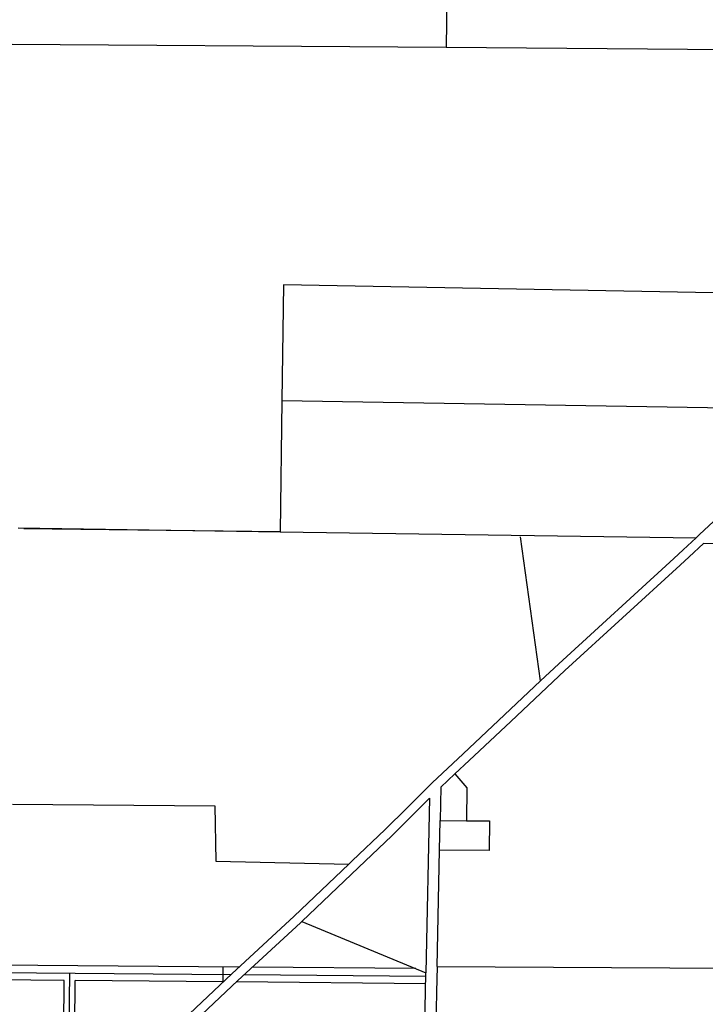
# Model space of a CAD drawing. Header units: feet. Extents: x 1348695 to 1391571, y 443146 to 661817.
# Tile 53 of 58: x 1369534 to 1373289, y 650303 to 655698. Entities that reach past the tile are written whole.
import ezdxf

# ---------------------------------------------------------------- set-up
doc = ezdxf.new("R2010")
doc.units = ezdxf.units.FT
doc.header["$MEASUREMENT"] = 0
doc.layers.add('eatpar', color=32, linetype='Continuous')
doc.layers.add('junk', color=1, linetype='Continuous')

msp = doc.modelspace()

# ---------------------------------------------------------------- linework, layer by layer
at = {"layer": 'eatpar'}
for p, q in [((1371869.125, 655546.75), (1373446.375, 655535.1875)), ((1370969.375, 653610.5625), (1370959.75, 652892.25)), ((1370969.375, 653610.5625), (1373472.125, 653570.375)), ((1369525.75, 652913.1875), (1370959.75, 652892.25)), ((1370959.75, 652892.25), (1369556.375, 652908.5625)), ((1370959.75, 652892.25), (1373238.5, 652859)), ((1372386.75, 652075.375), (1372275.75, 652865.0625)), ((1371832.875, 651147.75), (1371836.25, 651310.25)), ((1371836.25, 651310.25), (1371981.25, 651308.6875)), ((1371819.75, 650510.5625), (1371832.875, 651147.75)), ((1371079.25, 650757.125), (1371759, 650475.3125)), ((1371819.75, 650510.5625), (1374452.75, 650495.5))]:
    msp.add_line(p, q, dxfattribs=at)
for points in [[(1369542.5, 657038.9375), (1371226.375, 656772.75), (1371541.625, 656596), (1371883.125, 656518.9375), (1371869.125, 655546.75)], [(1368129.75, 655580.375), (1369226.125, 655566.125), (1371869.125, 655546.75)], [(1374020.375, 654188.75), (1370977.875, 654245.75), (1370969.375, 653610.5625)], [(1373238.5, 652859), (1373257.625, 652876.625), (1373590.125, 653186.75), (1373598.375, 653194.5625)], [(1373655.125, 652822.75), (1373278.375, 652827.8125), (1373200.375, 652755.625), (1373150.875, 652709.8125), (1372520, 652132.125), (1372222.875, 651852.5625), (1371996.125, 651639.4375), (1371917.25, 651564.9375)], [(1373238.5, 652859), (1373166.5, 652792.375), (1373116.875, 652746.5), (1372486, 652168.75), (1372386.75, 652075.375)], [(1372386.75, 652075.375), (1372188.625, 651889), (1371961.875, 651675.875), (1371793, 651516.1875), (1371655.25, 651379.25), (1371536.25, 651260.5625), (1371354.625, 651088.1875), (1371336.5, 651070.9375)], [(1371917.25, 651564.9375), (1371840, 651491.875), (1371836.25, 651310.25)], [(1371917.25, 651564.9375), (1371982.5, 651489.125), (1371981.25, 651308.6875)], [(1371079.25, 650757.125), (1371389.125, 651051.9375), (1371571.5, 651225.125), (1371690.5, 651343.8125), (1371778.75, 651431.5625), (1371759, 650475.3125)], [(1369494.5, 651399.5625), (1370603.25, 651390.9375), (1370608.375, 651087.875), (1371336.5, 651070.9375)], [(1371981.25, 651308.6875), (1372106.25, 651307.3125), (1372104.5, 651144.8125), (1371832.875, 651147.75)], [(1370426.25, 650213.5625), (1370497.75, 650283.25), (1370695.125, 650470.5), (1371036.75, 650785.6875), (1371336.5, 651070.9375)], [(1370497, 650212.6875), (1370532.125, 650246.9375), (1370729, 650433.75), (1371071.25, 650749.5), (1371079.25, 650757.125)], [(1371819.75, 650510.5625), (1371816.875, 650370.0625), (1371811, 650084.9375), (1371794.625, 649194.5625)], [(1371753.25, 650197.125), (1371756.875, 650371.1875), (1371759, 650475.3125)]]:
    msp.add_lwpolyline(points, dxfattribs=at)
at = {"layer": 'junk'}
for p, q in [((1370734.3418, 650506.6819), (1367846.625, 650530.5625)), ((1370647.8258, 650425.6272), (1370648.502, 650507.3918)), ((1371702.6499, 650498.6743), (1370807.398, 650506.0777)), ((1369778.0009, 650433.3836), (1367844.5, 650450.625)), ((1369138.1766, 650479.4857), (1370690.5349, 650466.1454)), ((1369803.7634, 649958.0466), (1369808.3619, 650473.7264)), ((1370763.4352, 650465.5189), (1371758.6256, 650456.9666)), ((1369773.7646, 649958.3141), (1369778.0009, 650433.3836)), ((1369833.7623, 649957.7791), (1369837.9985, 650432.8486)), ((1370647.8258, 650425.6272), (1369837.9985, 650432.8486)), ((1371757.784, 650415.7295), (1370719.7636, 650424.9857))]:
    msp.add_line(p, q, dxfattribs=at)

doc.saveas('drawing.dxf')
